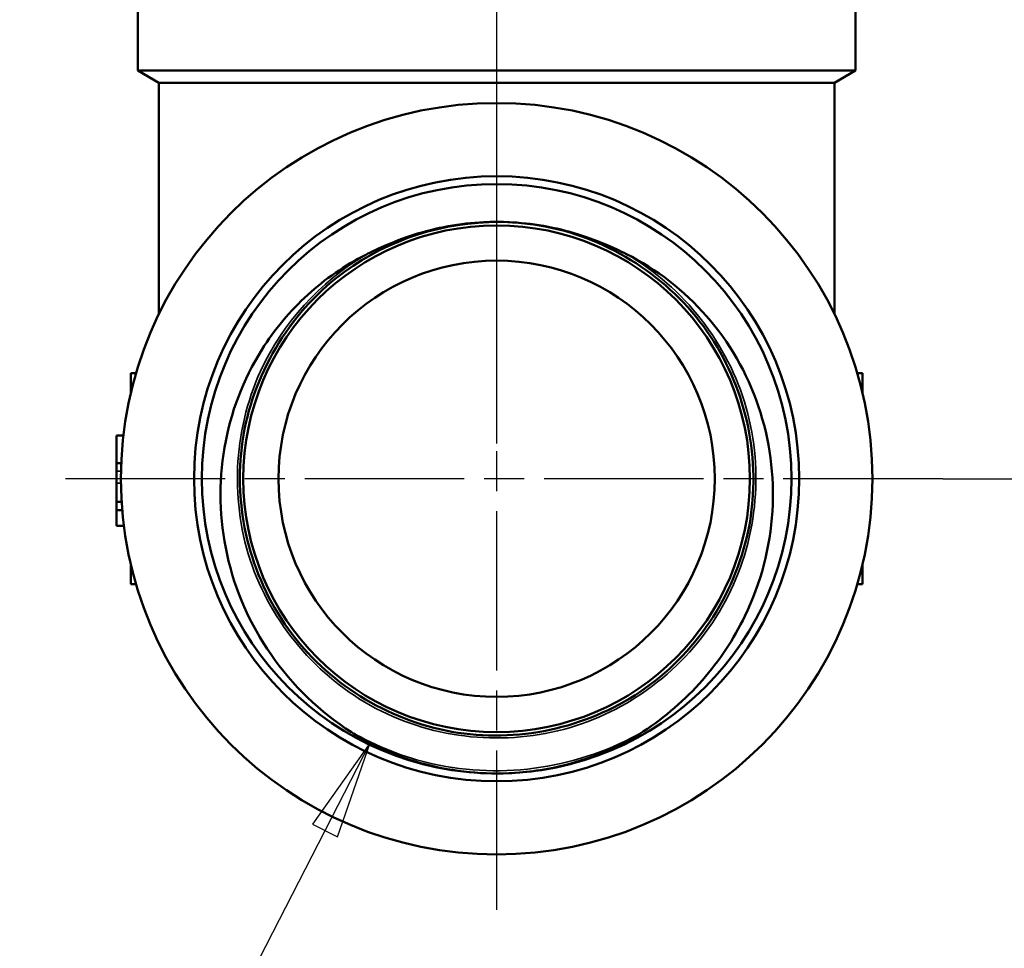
# Model space of a CAD drawing. Header units: millimetres. Extents: x -71 to 414, y -67 to 355.
# Tile 22 of 26: x 140 to 175, y 193 to 226. Entities that reach past the tile are written whole.
import ezdxf

# ---------------------------------------------------------------- set-up
doc = ezdxf.new("R2010")
doc.units = ezdxf.units.MM
doc.linetypes.add('CHAIN', pattern=[0.7087, 0.4724, -0.0591, 0.1181, -0.0591])
for name, color, linetype, lineweight in [('Видимые тонкие (ГОСТ)', 7, 'Continuous', 35), ('Видимый контур (ГОСТ)', 7, 'Continuous', 50), ('Маркер центра (ГОСТ)', 7, 'Continuous', 25), ('Осевая линия (ГОСТ)', 7, 'Continuous', 25), ('Размер (ГОСТ)', 7, 'Continuous', 25)]:
    doc.layers.add(name, color=color, linetype=linetype, lineweight=lineweight)
doc.styles.add('Обычный текст (ГОСТ)', font='GOST Common Italic.ttf')
doc.dimstyles.new('Обычный (ГОСТ)', dxfattribs={"dimtxt": 3.5, "dimasz": 3.5, "dimexe": 1, "dimexo": 0, "dimgap": 0.5, "dimtad": 1, "dimrnd": 1e-08, "dimtxsty": 'Обычный текст (ГОСТ)', "dimblk": 'Filled-1', "dimcen": 0.09, "dimdle": 15, "dimclrd": 256, "dimclre": 256, "dimclrt": 256, "dimazin": 2, "dimtfac": 0.714286, "dimtdec": 3, "dimtmove": 0, "dimatfit": 3, "dimfxl": 1, "dimtolj": 1, "dimlwd": 25, "dimlwe": 25, "dimarcsym": 0})

# ---------------------------------------------------------------- blocks, each defined once
blk = doc.blocks.new('Filled-1')
at = {"color": 0}
for p, q in [((0, 0), (-1, 0.1429)), ((-1, 0.1429), (-1, -0.1429)), ((-1, 0), (0, 0)), ((-1, -0.1429), (0, 0))]:
    blk.add_line(p, q, dxfattribs=at)
at = {"color": 0, "flags": 128}
blk.add_lwpolyline([(-1, -0.1429), (0, 0), (-1, 0.1429), (-1, -0.1429)], dxfattribs=at)
at = {"color": 0}
blk.add_solid([(-1, -0.1429), (0, 0), (-1, 0.1429), (-1, -0.1429)], dxfattribs=at)
blk = doc.blocks.new('*D9')
at = {"layer": 'Defpoints', "color": 0, "linetype": 'Continuous', "transparency": 16777216}
for p in [(164.986, 240.33), (189.986, 240.33), (172.833, 209.33)]:
    blk.add_point(p, dxfattribs=at)
at = {"layer": 'Размер (ГОСТ)', "linetype": 'Continuous', "lineweight": 25, "transparency": 16777216}
for p, q in [((164.986, 240.33), (190.986, 240.33)), ((189.986, 212.83), (189.986, 236.83)), ((172.833, 209.33), (190.986, 209.33))]:
    blk.add_line(p, q, dxfattribs=at)
at = {"layer": 'Размер (ГОСТ)', "linetype": 'Continuous', "lineweight": 25, "transparency": 16777216, "xscale": 3.5, "yscale": 3.5, "zscale": 3.5}
for p, rotation in [((189.986, 240.33), 90), ((189.986, 209.33), 270)]:
    blk.add_blockref('Filled-1', p, dxfattribs=dict(at, rotation=rotation))
at = {"layer": 'Размер (ГОСТ)', "linetype": 'Continuous', "lineweight": 25, "transparency": 16777216, "insert": (185.986, 222.603), "char_height": 3.5, "attachment_point": 1, "rotation": 90, "style": 'Обычный текст (ГОСТ)'}
blk.add_mtext('\\A1;31', dxfattribs=at)
blk = doc.blocks.new('*D11')
at = {"layer": 'Defpoints', "color": 0, "linetype": 'Continuous', "transparency": 16777216}
for p in [(156.969, 208.66), (152.49, 199.947)]:
    blk.add_point(p, dxfattribs=at)
at = {"layer": 'Размер (ГОСТ)', "linetype": 'Continuous', "lineweight": 25, "transparency": 16777216}
for p, q in [((141.415, 178.408), (150.889, 196.835)), ((122.69, 178.408), (141.415, 178.408))]:
    blk.add_line(p, q, dxfattribs=at)
blk.add_arc((156.969, 208.66), 9.797, 238.309, 248.6372, dxfattribs=at)
at = {"layer": 'Размер (ГОСТ)', "linetype": 'Continuous', "lineweight": 25, "transparency": 16777216, "xscale": 3.5, "yscale": 3.5, "zscale": 3.5, "rotation": 62.78867300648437}
blk.add_blockref('Filled-1', (152.49, 199.947), dxfattribs=at)
at = {"layer": 'Размер (ГОСТ)', "linetype": 'Continuous', "lineweight": 25, "transparency": 16777216, "insert": (122.69, 182.411), "char_height": 3.5, "attachment_point": 1, "style": 'Обычный текст (ГОСТ)'}
blk.add_mtext('\\A1; \\fGOST Common|b0|i1;\\H3.5000;G 1/2"', dxfattribs=at)

msp = doc.modelspace()

# ---------------------------------------------------------------- linework, layer by layer
at = {"layer": 'Видимые тонкие (ГОСТ)'}
for p, q in [((143.4831, 209.6021), (143.6359, 209.6021)), ((143.4831, 209.1678), (143.6341, 209.1678))]:
    msp.add_line(p, q, dxfattribs=at)
for points, knots in [([(161.591, 217.3146), (163.6403, 216.1319), (165.2014, 214.1302), (165.8492, 211.8545), (166.4968, 209.5796), (166.2245, 207.0568), (165.1063, 204.9726), (163.9886, 202.889), (162.0383, 201.2673), (159.7858, 200.5485), (157.5341, 199.8299), (155.0059, 200.0216), (152.8882, 201.0715), (150.7713, 202.1211), (149.0887, 204.0164), (148.2972, 206.2427), (147.506, 208.4684), (147.6144, 210.9996), (148.593, 213.1494), (149.3754, 214.8684), (150.7071, 216.328), (152.333, 217.2862)], [0.5234325, 0.5234325, 0.5234325, 0.5234325, 1.2934515, 1.2934515, 1.2934515, 2.0631951, 2.0631951, 2.0631951, 2.8326693, 2.8326693, 2.8326693, 3.60188, 3.60188, 3.60188, 4.370833, 4.370833, 4.370833, 5.1395343, 5.1395343, 5.1395343, 5.7541818, 5.7541818, 5.7541818, 5.7541818]), ([(162.1935, 200.3528), (159.9566, 199.0545), (157.2244, 198.6357), (154.7012, 199.2043), (153.6932, 199.4314), (152.7225, 199.8153), (151.827, 200.3304)], [2.6157277, 2.6157277, 2.6157277, 2.6157277, 3.3632335, 3.3632335, 3.3632335, 3.6618866, 3.6618866, 3.6618866, 3.6618866])]:
    msp.add_open_spline(points, degree=3, knots=knots, dxfattribs=at)
at = {"layer": 'Видимый контур (ГОСТ)'}
for p, q in [((144.2331, 227.8305), (144.2331, 223.8305)), ((169.7331, 227.8305), (169.7331, 223.8305)), ((144.2331, 223.8305), (169.7331, 223.8305)), ((144.9831, 223.3975), (144.2331, 223.8305)), ((168.9831, 223.3975), (169.7331, 223.8305)), ((144.9831, 223.3975), (168.9831, 223.3975)), ((144.9831, 223.3975), (144.9831, 215.1805)), ((168.9831, 223.3975), (168.9831, 215.1805)), ((144.1706, 213.0805), (143.9831, 213.0805)), ((143.9831, 212.3673), (143.9831, 213.0805)), ((169.9831, 213.0805), (169.7956, 213.0805)), ((169.9831, 213.0805), (169.9831, 212.3673)), ((143.4831, 209.8799), (143.4831, 210.8679)), ((143.4831, 210.8679), (143.7219, 210.8679)), ((143.4831, 209.8799), (143.6444, 209.8799)), ((143.4831, 209.6021), (143.4831, 209.8799)), ((143.4831, 209.1678), (143.4831, 209.6021)), ((143.4831, 208.5091), (143.4831, 209.1678)), ((143.4831, 208.2147), (143.4831, 208.5091)), ((143.4831, 208.5091), (143.6584, 208.5091)), ((143.4831, 207.6631), (143.4831, 208.2147)), ((143.4831, 208.2147), (143.6798, 208.2147)), ((143.4831, 207.6631), (143.7376, 207.6631)), ((143.9831, 205.5805), (143.9831, 206.2936)), ((169.9831, 206.2936), (169.9831, 205.5805)), ((143.9831, 205.5805), (144.1706, 205.5805)), ((169.7956, 205.5805), (169.9831, 205.5805))]:
    msp.add_line(p, q, dxfattribs=at)
for radius in [13.35, 10.75, 10.472, 10.472, 9, 7.75]:
    msp.add_circle((156.9831, 209.3305), radius, dxfattribs=at)
msp.add_arc((156.9831, 209.3305), 9.1268, 88.47661, 91.84258, dxfattribs=at)
for points, knots in [([(156.6905, 218.4489), (154.7421, 218.3786), (152.8151, 217.6812), (151.29, 216.464), (149.4482, 214.9941), (148.2132, 212.786), (147.9249, 210.4473), (147.6374, 208.116), (148.2937, 205.682), (149.7142, 203.8113), (151.1308, 201.9455), (153.2911, 200.6612), (155.6069, 200.308), (157.9176, 199.9556), (160.357, 200.5339), (162.2635, 201.8863), (164.1807, 203.2462), (165.5369, 205.3737), (165.9605, 207.6859), (166.3819, 209.9862), (165.8758, 212.4429), (164.5796, 214.3894), (163.2819, 216.3379), (161.2071, 217.7529), (158.9193, 218.2495), (158.3628, 218.3703), (157.795, 218.4389), (157.2257, 218.4541)], [-6.2510262, -6.2510262, -6.2510262, -6.2510262, -5.6096165, -5.6096165, -5.6096165, -4.835062, -4.835062, -4.835062, -4.062969, -4.062969, -4.062969, -3.2929512, -3.2929512, -3.2929512, -2.5246332, -2.5246332, -2.5246332, -1.7519791, -1.7519791, -1.7519791, -0.9832873, -0.9832873, -0.9832873, -0.2137685, -0.2137685, -0.2137685, -0.0265881, -0.0265881, -0.0265881, -0.0265881]), ([(152.3308, 217.2888), (152.7544, 217.5033), (153.3761, 217.7996), (154.9953, 218.2876), (155.8372, 218.4263), (156.6896, 218.4526)], [0, 0, 0, 0, 0.14243355, 0.14243355, 0.28863279, 0.28863279, 0.28863279, 0.28863279]), ([(157.2257, 218.4541), (158.0781, 218.4326), (158.9206, 218.2986), (160.5426, 217.8197), (161.1661, 217.5268), (161.591, 217.3146)], [0.02396565, 0.02396565, 0.02396565, 0.02396565, 0.28021143, 0.28021143, 0.52998282, 0.52998282, 0.52998282, 0.52998282]), ([(151.8228, 200.3239), (150.7006, 201.0491), (149.7294, 201.9844), (148.2201, 204.1547), (147.6881, 205.3627), (147.1281, 207.8887), (147.0952, 209.1799), (147.5266, 211.6739), (147.9762, 212.8544), (149.0945, 214.6352), (149.6423, 215.2923), (150.8908, 216.4311), (151.5832, 216.9101), (152.3308, 217.2888)], [0, 0, 0, 0, 0.4008336, 0.4008336, 0.7934098, 0.7934098, 1.1777254, 1.1777254, 1.5537772, 1.5537772, 1.8097575, 1.8097575, 2.0617349, 2.0617349, 2.0617349, 2.0617349]), ([(161.591, 217.3146), (162.6751, 216.773), (163.6417, 216.0227), (165.2554, 214.1759), (165.879, 213.0902), (166.689, 210.7158), (166.8575, 209.4466), (166.7021, 206.8863), (166.369, 205.6207), (165.4062, 203.6278), (164.8967, 202.8609), (163.6781, 201.4736), (162.9718, 200.862), (162.1935, 200.3528)], [0, 0, 0, 0, 0.3635775, 0.3635775, 0.7354038, 0.7354038, 1.1154757, 1.1154757, 1.5037896, 1.5037896, 1.7782022, 1.7782022, 2.0566101, 2.0566101, 2.0566101, 2.0566101]), ([(157.0123, 198.8587), (155.9432, 198.8557), (154.8776, 199.0241), (152.9185, 199.673), (152.2254, 200.0638), (151.8228, 200.3239)], [0, 0, 0, 0, 0.32071856, 0.32071856, 0.6204147, 0.6204147, 0.6204147, 0.6204147]), ([(162.1935, 200.3528), (161.7924, 200.0905), (161.1017, 199.696), (159.1464, 199.036), (158.0815, 198.8616), (157.0123, 198.8587)], [0, 0, 0, 0, 0.14377819, 0.14377819, 0.29771449, 0.29771449, 0.29771449, 0.29771449])]:
    msp.add_open_spline(points, degree=3, knots=knots, dxfattribs=at)
at = {"layer": 'Маркер центра (ГОСТ)', "linetype": 'CHAIN', "ltscale": 11.993792}
for p, q in [((156.9831, 225.1805), (156.9831, 193.4805)), ((172.8331, 209.3305), (141.1331, 209.3305))]:
    msp.add_line(p, q, dxfattribs=at)
at = {"layer": 'Осевая линия (ГОСТ)', "linetype": 'CHAIN', "ltscale": 11.993792}
msp.add_line((156.9831, 230.8305), (156.9831, 210.5805), dxfattribs=at)

# ---------------------------------------------------------------- dimensions: what is measured, and where the dimension line sits
at = {"layer": 'Размер (ГОСТ)', "linetype": 'Continuous', "lineweight": 25}
dim = msp.add_linear_dim(base=(189.986, 240.3305), p1=(172.8331, 209.3305), p2=(164.986, 240.3305), angle=90, dimstyle='Обычный (ГОСТ)', override={"dimgap": 0.5, "dimdec": 2, "dimtol": 0, "dimlim": 0, "dimtp": 0, "dimtm": 0, "dimtdec": 3, "dimtofl": 0, "dimatfit": 1}, dxfattribs=at)
dim.commit()
dim.dimension.update_dxf_attribs({"geometry": '*D9', "text_midpoint": (189.986, 224.8305), "dimtype": 160})
dim = msp.add_radius_dim(center=(156.9693, 208.6599), mpoint=(152.4896, 199.9474), text=' \\fGOST Common|b0|i1;\\H3.5000;G 1/2"', dimstyle='Обычный (ГОСТ)', override={"dimgap": 0.5, "dimtih": 1, "dimtoh": 1, "dimdec": 2, "dimlfac": 1, "dimcen": 0, "dimtol": 0, "dimlim": 0, "dimtp": 0, "dimtm": 0, "dimtdec": 3, "dimtofl": 0}, dxfattribs=at)
dim.commit()
dim.dimension.update_dxf_attribs({"geometry": '*D11', "text_midpoint": (130.1328, 178.4084), "dimtype": 164})

doc.saveas('drawing.dxf')
